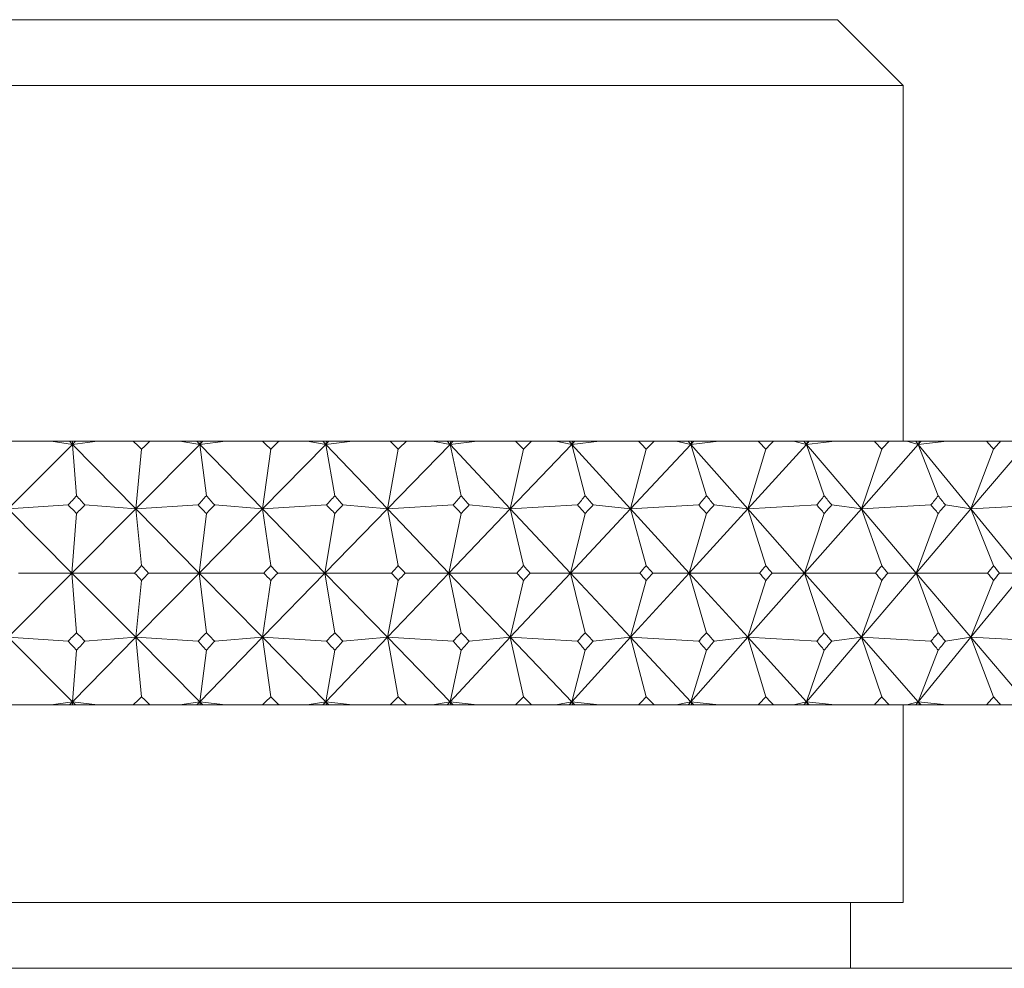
# Model space of a CAD drawing. Header units: inches. Extents: x 1.5 to 18.4, y 1.4 to 15.2.
# Tile 31 of 35: x 17.508 to 17.975, y 9.839 to 10.289. Entities that reach past the tile are written whole.
import ezdxf

# ---------------------------------------------------------------- set-up
doc = ezdxf.new("R2010")
doc.units = ezdxf.units.IN
doc.header["$MEASUREMENT"] = 0

msp = doc.modelspace()

# ---------------------------------------------------------------- linework, layer by layer
at = {"color": 7, "linetype": 'Continuous', "lineweight": 15}
for p, q in [((16.95851, 10.28882), (17.89601, 10.28882)), ((17.92726, 10.25757), (17.89601, 10.28882)), ((17.92726, 10.25757), (16.92726, 10.25757)), ((17.92726, 10.08882), (17.92726, 10.25757)), ((17.50805, 10.08882), (17.50007, 10.08882)), ((17.53306, 10.08735), (17.50255, 10.05681)), ((17.50805, 10.08882), (17.52292, 10.08882)), ((17.53306, 10.08735), (17.52292, 10.08882)), ((17.52292, 10.08882), (17.53161, 10.08882)), ((17.53161, 10.08882), (17.53306, 10.08735)), ((17.53161, 10.08882), (17.53317, 10.08882)), ((17.53306, 10.08735), (17.5449, 10.08882)), ((17.53453, 10.08882), (17.53306, 10.08735)), ((17.53317, 10.08882), (17.53306, 10.08735)), ((17.53503, 10.06297), (17.53306, 10.08735)), ((17.53306, 10.08735), (17.56315, 10.05681)), ((17.53317, 10.08882), (17.53453, 10.08882)), ((17.53453, 10.08882), (17.5449, 10.08882)), ((17.5449, 10.08882), (17.56192, 10.08882)), ((17.56985, 10.08882), (17.56192, 10.08882)), ((17.59352, 10.08735), (17.56315, 10.05681)), ((17.56589, 10.08502), (17.56315, 10.05681)), ((17.56985, 10.08882), (17.58396, 10.08882)), ((17.59352, 10.08735), (17.58396, 10.08882)), ((17.58396, 10.08882), (17.59208, 10.08882)), ((17.59208, 10.08882), (17.59352, 10.08735)), ((17.59208, 10.08882), (17.59369, 10.08882)), ((17.59352, 10.08735), (17.60575, 10.08882)), ((17.59498, 10.08882), (17.59352, 10.08735)), ((17.59369, 10.08882), (17.59352, 10.08735)), ((17.59661, 10.06297), (17.59352, 10.08735)), ((17.59352, 10.08735), (17.62322, 10.05681)), ((17.59369, 10.08882), (17.59498, 10.08882)), ((17.59498, 10.08882), (17.60575, 10.08882)), ((17.60575, 10.08882), (17.62324, 10.08882)), ((17.65332, 10.08735), (17.62322, 10.05681)), ((17.62716, 10.08502), (17.62322, 10.05681)), ((17.63108, 10.08882), (17.62324, 10.08882)), ((17.63108, 10.08882), (17.64438, 10.08882)), ((17.65332, 10.08735), (17.64438, 10.08882)), ((17.64438, 10.08882), (17.65191, 10.08882)), ((17.65191, 10.08882), (17.65332, 10.08735)), ((17.65191, 10.08882), (17.65355, 10.08882)), ((17.65332, 10.08735), (17.66589, 10.08882)), ((17.65477, 10.08882), (17.65332, 10.08735)), ((17.65355, 10.08882), (17.65332, 10.08735)), ((17.65752, 10.06297), (17.65332, 10.08735)), ((17.65332, 10.08735), (17.68252, 10.05681)), ((17.65355, 10.08882), (17.65477, 10.08882)), ((17.65477, 10.08882), (17.66589, 10.08882)), ((17.66589, 10.08882), (17.68379, 10.08882)), ((17.71222, 10.08735), (17.68252, 10.05681)), ((17.68765, 10.08502), (17.68252, 10.05681)), ((17.69151, 10.08882), (17.68379, 10.08882)), ((17.69151, 10.08882), (17.70394, 10.08882)), ((17.71222, 10.08735), (17.70394, 10.08882)), ((17.70394, 10.08882), (17.71085, 10.08882)), ((17.71085, 10.08882), (17.71222, 10.08735)), ((17.71085, 10.08882), (17.71252, 10.08882)), ((17.71222, 10.08735), (17.72509, 10.08882)), ((17.71366, 10.08882), (17.71222, 10.08735)), ((17.71252, 10.08882), (17.71222, 10.08735)), ((17.71752, 10.06297), (17.71222, 10.08735)), ((17.71222, 10.08735), (17.7408, 10.05681)), ((17.71252, 10.08882), (17.71366, 10.08882)), ((17.71366, 10.08882), (17.72509, 10.08882)), ((17.72509, 10.08882), (17.74332, 10.08882)), ((17.77001, 10.08735), (17.7408, 10.05681)), ((17.74711, 10.08502), (17.7408, 10.05681)), ((17.7509, 10.08882), (17.74332, 10.08882)), ((17.7509, 10.08882), (17.76242, 10.08882)), ((17.77001, 10.08735), (17.76242, 10.08882)), ((17.76242, 10.08882), (17.76866, 10.08882)), ((17.76866, 10.08882), (17.77001, 10.08735)), ((17.76866, 10.08882), (17.77036, 10.08882)), ((17.77001, 10.08735), (17.78311, 10.08882)), ((17.77141, 10.08882), (17.77001, 10.08735)), ((17.77036, 10.08882), (17.77001, 10.08735)), ((17.77638, 10.06297), (17.77001, 10.08735)), ((17.77001, 10.08735), (17.79785, 10.05681)), ((17.77036, 10.08882), (17.77141, 10.08882)), ((17.77141, 10.08882), (17.78311, 10.08882)), ((17.78311, 10.08882), (17.80161, 10.08882)), ((17.82644, 10.08735), (17.79785, 10.05681)), ((17.80531, 10.08502), (17.79785, 10.05681)), ((17.809, 10.08882), (17.80161, 10.08882)), ((17.809, 10.08882), (17.81957, 10.08882)), ((17.82644, 10.08735), (17.81957, 10.08882)), ((17.81957, 10.08882), (17.82513, 10.08882)), ((17.82513, 10.08882), (17.82644, 10.08735)), ((17.82513, 10.08882), (17.82685, 10.08882)), ((17.82644, 10.08735), (17.83973, 10.08882)), ((17.82781, 10.08882), (17.82644, 10.08735)), ((17.82685, 10.08882), (17.82644, 10.08735)), ((17.83386, 10.06297), (17.82644, 10.08735)), ((17.82644, 10.08735), (17.85344, 10.05681)), ((17.82685, 10.08882), (17.82781, 10.08882)), ((17.82781, 10.08882), (17.83973, 10.08882)), ((17.83973, 10.08882), (17.85842, 10.08882)), ((17.88129, 10.08735), (17.85344, 10.05681)), ((17.86202, 10.08502), (17.85344, 10.05681)), ((17.86561, 10.08882), (17.85842, 10.08882)), ((17.86561, 10.08882), (17.87517, 10.08882)), ((17.88129, 10.08735), (17.87517, 10.08882)), ((17.87517, 10.08882), (17.88003, 10.08882)), ((17.88003, 10.08882), (17.88129, 10.08735)), ((17.88003, 10.08882), (17.88176, 10.08882)), ((17.88129, 10.08735), (17.89472, 10.08882)), ((17.88263, 10.08882), (17.88129, 10.08735)), ((17.88176, 10.08882), (17.88129, 10.08735)), ((17.88974, 10.06297), (17.88129, 10.08735)), ((17.88129, 10.08735), (17.90735, 10.05681)), ((17.88176, 10.08882), (17.88263, 10.08882)), ((17.88263, 10.08882), (17.89472, 10.08882)), ((17.89472, 10.08882), (17.91352, 10.08882)), ((17.93435, 10.08735), (17.90735, 10.05681)), ((17.91701, 10.08502), (17.90735, 10.05681)), ((17.92048, 10.08882), (17.91352, 10.08882)), ((17.92048, 10.08882), (17.929, 10.08882)), ((17.93435, 10.08735), (17.929, 10.08882)), ((17.929, 10.08882), (17.93315, 10.08882)), ((17.93315, 10.08882), (17.93435, 10.08735)), ((17.93315, 10.08882), (17.93488, 10.08882)), ((17.93435, 10.08735), (17.94787, 10.08882)), ((17.93566, 10.08882), (17.93435, 10.08735)), ((17.93488, 10.08882), (17.93435, 10.08735)), ((17.94379, 10.06297), (17.93435, 10.08735)), ((17.93435, 10.08735), (17.95936, 10.05681)), ((17.93488, 10.08882), (17.93566, 10.08882)), ((17.93566, 10.08882), (17.94787, 10.08882)), ((17.94787, 10.08882), (17.96671, 10.08882)), ((17.98542, 10.08735), (17.95936, 10.05681)), ((17.97006, 10.08502), (17.95936, 10.05681)), ((17.9734, 10.08882), (17.96671, 10.08882)), ((17.9734, 10.08882), (17.98085, 10.08882)), ((17.50255, 10.05681), (17.53104, 10.05861)), ((17.56315, 10.05681), (17.53902, 10.05861)), ((17.56315, 10.05681), (17.59265, 10.05861)), ((17.62322, 10.05681), (17.60056, 10.05861)), ((17.62322, 10.05681), (17.65361, 10.05861)), ((17.68252, 10.05681), (17.66142, 10.05861)), ((17.68252, 10.05681), (17.71368, 10.05861)), ((17.7408, 10.05681), (17.72136, 10.05861)), ((17.7408, 10.05681), (17.77262, 10.05861)), ((17.79785, 10.05681), (17.78014, 10.05861)), ((17.79785, 10.05681), (17.8302, 10.05861)), ((17.85344, 10.05681), (17.83752, 10.05861)), ((17.85344, 10.05681), (17.88618, 10.05861)), ((17.90735, 10.05681), (17.89328, 10.05861)), ((17.90735, 10.05681), (17.94036, 10.05861)), ((17.95936, 10.05681), (17.94721, 10.05861)), ((17.95936, 10.05681), (17.99251, 10.05861)), ((17.50255, 10.05681), (17.53285, 10.02632)), ((17.56315, 10.05681), (17.53285, 10.02632)), ((17.53285, 10.02632), (17.53503, 10.05461)), ((17.56589, 10.02983), (17.56315, 10.05681)), ((17.56315, 10.05681), (17.59319, 10.02632)), ((17.62322, 10.05681), (17.59319, 10.02632)), ((17.59319, 10.02632), (17.59661, 10.05461)), ((17.62716, 10.02983), (17.62322, 10.05681)), ((17.62322, 10.05681), (17.65287, 10.02632)), ((17.68252, 10.05681), (17.65287, 10.02632)), ((17.65287, 10.02632), (17.65752, 10.05461)), ((17.68765, 10.02983), (17.68252, 10.05681)), ((17.68252, 10.05681), (17.71166, 10.02632)), ((17.7408, 10.05681), (17.71166, 10.02632)), ((17.71166, 10.02632), (17.71752, 10.05461)), ((17.74711, 10.02983), (17.7408, 10.05681)), ((17.7408, 10.05681), (17.76933, 10.02632)), ((17.79785, 10.05681), (17.76933, 10.02632)), ((17.76933, 10.02632), (17.77638, 10.05461)), ((17.80531, 10.02983), (17.79785, 10.05681)), ((17.79785, 10.05681), (17.82565, 10.02632)), ((17.85344, 10.05681), (17.82565, 10.02632)), ((17.82565, 10.02632), (17.83386, 10.05461)), ((17.86202, 10.02983), (17.85344, 10.05681)), ((17.85344, 10.05681), (17.8804, 10.02632)), ((17.90735, 10.05681), (17.8804, 10.02632)), ((17.8804, 10.02632), (17.88974, 10.05461)), ((17.91701, 10.02983), (17.90735, 10.05681)), ((17.90735, 10.05681), (17.93335, 10.02632)), ((17.95936, 10.05681), (17.93335, 10.02632)), ((17.93335, 10.02632), (17.94379, 10.05461)), ((17.97006, 10.02983), (17.95936, 10.05681)), ((17.95936, 10.05681), (17.98431, 10.02632)), ((17.50255, 9.99584), (17.53285, 10.02632)), ((17.53285, 10.02632), (17.50742, 10.02632)), ((17.53285, 10.02632), (17.53503, 9.99804)), ((17.56315, 9.99584), (17.53285, 10.02632)), ((17.53285, 10.02632), (17.56256, 10.02632)), ((17.56315, 9.99584), (17.59319, 10.02632)), ((17.59319, 10.02632), (17.56922, 10.02632)), ((17.59319, 10.02632), (17.59661, 9.99804)), ((17.62322, 9.99584), (17.59319, 10.02632)), ((17.59319, 10.02632), (17.62387, 10.02632)), ((17.62322, 9.99584), (17.65287, 10.02632)), ((17.65287, 10.02632), (17.63046, 10.02632)), ((17.65287, 10.02632), (17.65752, 9.99804)), ((17.68252, 9.99584), (17.65287, 10.02632)), ((17.65287, 10.02632), (17.68441, 10.02632)), ((17.68252, 9.99584), (17.71166, 10.02632)), ((17.71166, 10.02632), (17.69089, 10.02632)), ((17.71166, 10.02632), (17.71752, 9.99804)), ((17.7408, 9.99584), (17.71166, 10.02632)), ((17.71166, 10.02632), (17.74393, 10.02632)), ((17.7408, 9.99584), (17.76933, 10.02632)), ((17.76933, 10.02632), (17.75029, 10.02632)), ((17.76933, 10.02632), (17.77638, 9.99804)), ((17.79785, 9.99584), (17.76933, 10.02632)), ((17.76933, 10.02632), (17.8022, 10.02632)), ((17.79785, 9.99584), (17.82565, 10.02632)), ((17.82565, 10.02632), (17.80842, 10.02632)), ((17.82565, 10.02632), (17.83386, 9.99804)), ((17.85344, 9.99584), (17.82565, 10.02632)), ((17.82565, 10.02632), (17.85899, 10.02632)), ((17.85344, 9.99584), (17.8804, 10.02632)), ((17.8804, 10.02632), (17.86503, 10.02632)), ((17.8804, 10.02632), (17.88974, 9.99804)), ((17.90735, 9.99584), (17.8804, 10.02632)), ((17.8804, 10.02632), (17.91408, 10.02632)), ((17.90735, 9.99584), (17.93335, 10.02632)), ((17.93335, 10.02632), (17.91993, 10.02632)), ((17.93335, 10.02632), (17.94379, 9.99804)), ((17.95936, 9.99584), (17.93335, 10.02632)), ((17.93335, 10.02632), (17.96725, 10.02632)), ((17.95936, 9.99584), (17.98431, 10.02632)), ((17.98431, 10.02632), (17.97287, 10.02632)), ((17.56315, 9.99584), (17.56589, 10.02282)), ((17.62322, 9.99584), (17.62716, 10.02282)), ((17.68252, 9.99584), (17.68765, 10.02282)), ((17.7408, 9.99584), (17.74711, 10.02282)), ((17.79785, 9.99584), (17.80531, 10.02282)), ((17.85344, 9.99584), (17.86202, 10.02282)), ((17.90735, 9.99584), (17.91701, 10.02282)), ((17.95936, 9.99584), (17.97006, 10.02282)), ((17.53306, 9.9653), (17.50255, 9.99584)), ((17.53104, 9.99404), (17.50255, 9.99584)), ((17.53306, 9.9653), (17.56315, 9.99584)), ((17.53902, 9.99404), (17.56315, 9.99584)), ((17.56315, 9.99584), (17.56589, 9.96763)), ((17.59352, 9.9653), (17.56315, 9.99584)), ((17.59265, 9.99404), (17.56315, 9.99584)), ((17.59352, 9.9653), (17.62322, 9.99584)), ((17.60056, 9.99404), (17.62322, 9.99584)), ((17.62322, 9.99584), (17.62716, 9.96763)), ((17.65332, 9.9653), (17.62322, 9.99584)), ((17.65361, 9.99404), (17.62322, 9.99584)), ((17.65332, 9.9653), (17.68252, 9.99584)), ((17.66142, 9.99404), (17.68252, 9.99584)), ((17.68252, 9.99584), (17.68765, 9.96763)), ((17.71222, 9.9653), (17.68252, 9.99584)), ((17.71368, 9.99404), (17.68252, 9.99584)), ((17.71222, 9.9653), (17.7408, 9.99584)), ((17.72136, 9.99404), (17.7408, 9.99584)), ((17.7408, 9.99584), (17.74711, 9.96763)), ((17.77001, 9.9653), (17.7408, 9.99584)), ((17.77262, 9.99404), (17.7408, 9.99584)), ((17.77001, 9.9653), (17.79785, 9.99584)), ((17.78014, 9.99404), (17.79785, 9.99584)), ((17.79785, 9.99584), (17.80531, 9.96763)), ((17.82644, 9.9653), (17.79785, 9.99584)), ((17.8302, 9.99404), (17.79785, 9.99584)), ((17.82644, 9.9653), (17.85344, 9.99584)), ((17.83752, 9.99404), (17.85344, 9.99584)), ((17.85344, 9.99584), (17.86202, 9.96763)), ((17.88129, 9.9653), (17.85344, 9.99584)), ((17.88618, 9.99404), (17.85344, 9.99584)), ((17.88129, 9.9653), (17.90735, 9.99584)), ((17.89328, 9.99404), (17.90735, 9.99584)), ((17.90735, 9.99584), (17.91701, 9.96763)), ((17.93435, 9.9653), (17.90735, 9.99584)), ((17.94036, 9.99404), (17.90735, 9.99584)), ((17.93435, 9.9653), (17.95936, 9.99584)), ((17.94721, 9.99404), (17.95936, 9.99584)), ((17.95936, 9.99584), (17.97006, 9.96763)), ((17.98542, 9.9653), (17.95936, 9.99584)), ((17.99251, 9.99404), (17.95936, 9.99584)), ((17.53306, 9.9653), (17.53503, 9.98968)), ((17.59352, 9.9653), (17.59661, 9.98968)), ((17.65332, 9.9653), (17.65752, 9.98968)), ((17.71222, 9.9653), (17.71752, 9.98968)), ((17.77001, 9.9653), (17.77638, 9.98968)), ((17.82644, 9.9653), (17.83386, 9.98968)), ((17.88129, 9.9653), (17.88974, 9.98968)), ((17.93435, 9.9653), (17.94379, 9.98968)), ((17.50805, 9.96382), (17.50007, 9.96382)), ((17.50805, 9.96382), (17.52292, 9.96382)), ((17.52292, 9.96382), (17.53306, 9.9653)), ((17.52292, 9.96382), (17.53161, 9.96382)), ((17.53161, 9.96382), (17.53306, 9.9653)), ((17.53161, 9.96382), (17.53317, 9.96382)), ((17.5449, 9.96382), (17.53306, 9.9653)), ((17.53453, 9.96382), (17.53306, 9.9653)), ((17.53306, 9.9653), (17.53317, 9.96382)), ((17.53317, 9.96382), (17.53453, 9.96382)), ((17.53453, 9.96382), (17.5449, 9.96382)), ((17.5449, 9.96382), (17.56192, 9.96382)), ((17.56985, 9.96382), (17.56192, 9.96382)), ((17.56985, 9.96382), (17.58396, 9.96382)), ((17.58396, 9.96382), (17.59352, 9.9653)), ((17.58396, 9.96382), (17.59208, 9.96382)), ((17.59208, 9.96382), (17.59352, 9.9653)), ((17.59208, 9.96382), (17.59369, 9.96382)), ((17.60575, 9.96382), (17.59352, 9.9653)), ((17.59498, 9.96382), (17.59352, 9.9653)), ((17.59352, 9.9653), (17.59369, 9.96382)), ((17.59369, 9.96382), (17.59498, 9.96382)), ((17.59498, 9.96382), (17.60575, 9.96382)), ((17.60575, 9.96382), (17.62324, 9.96382)), ((17.63108, 9.96382), (17.62324, 9.96382)), ((17.63108, 9.96382), (17.64438, 9.96382)), ((17.64438, 9.96382), (17.65332, 9.9653)), ((17.64438, 9.96382), (17.65191, 9.96382)), ((17.65191, 9.96382), (17.65332, 9.9653)), ((17.65191, 9.96382), (17.65355, 9.96382)), ((17.66589, 9.96382), (17.65332, 9.9653)), ((17.65477, 9.96382), (17.65332, 9.9653)), ((17.65332, 9.9653), (17.65355, 9.96382)), ((17.65355, 9.96382), (17.65477, 9.96382)), ((17.65477, 9.96382), (17.66589, 9.96382)), ((17.66589, 9.96382), (17.68379, 9.96382)), ((17.69151, 9.96382), (17.68379, 9.96382)), ((17.69151, 9.96382), (17.70394, 9.96382)), ((17.70394, 9.96382), (17.71222, 9.9653)), ((17.70394, 9.96382), (17.71085, 9.96382)), ((17.71085, 9.96382), (17.71222, 9.9653)), ((17.71085, 9.96382), (17.71252, 9.96382)), ((17.72509, 9.96382), (17.71222, 9.9653)), ((17.71366, 9.96382), (17.71222, 9.9653)), ((17.71222, 9.9653), (17.71252, 9.96382)), ((17.71252, 9.96382), (17.71366, 9.96382)), ((17.71366, 9.96382), (17.72509, 9.96382)), ((17.72509, 9.96382), (17.74332, 9.96382)), ((17.7509, 9.96382), (17.74332, 9.96382)), ((17.7509, 9.96382), (17.76242, 9.96382)), ((17.76242, 9.96382), (17.77001, 9.9653)), ((17.76242, 9.96382), (17.76866, 9.96382)), ((17.76866, 9.96382), (17.77001, 9.9653)), ((17.76866, 9.96382), (17.77036, 9.96382)), ((17.78311, 9.96382), (17.77001, 9.9653)), ((17.77141, 9.96382), (17.77001, 9.9653)), ((17.77001, 9.9653), (17.77036, 9.96382)), ((17.77036, 9.96382), (17.77141, 9.96382)), ((17.77141, 9.96382), (17.78311, 9.96382)), ((17.78311, 9.96382), (17.80161, 9.96382)), ((17.809, 9.96382), (17.80161, 9.96382)), ((17.809, 9.96382), (17.81957, 9.96382)), ((17.81957, 9.96382), (17.82644, 9.9653)), ((17.81957, 9.96382), (17.82513, 9.96382)), ((17.82513, 9.96382), (17.82644, 9.9653)), ((17.82513, 9.96382), (17.82685, 9.96382)), ((17.83973, 9.96382), (17.82644, 9.9653)), ((17.82781, 9.96382), (17.82644, 9.9653)), ((17.82644, 9.9653), (17.82685, 9.96382)), ((17.82685, 9.96382), (17.82781, 9.96382)), ((17.82781, 9.96382), (17.83973, 9.96382)), ((17.83973, 9.96382), (17.85842, 9.96382)), ((17.86561, 9.96382), (17.85842, 9.96382)), ((17.86561, 9.96382), (17.87517, 9.96382)), ((17.87517, 9.96382), (17.88129, 9.9653)), ((17.87517, 9.96382), (17.88003, 9.96382)), ((17.88003, 9.96382), (17.88129, 9.9653)), ((17.88003, 9.96382), (17.88176, 9.96382)), ((17.89472, 9.96382), (17.88129, 9.9653)), ((17.88263, 9.96382), (17.88129, 9.9653)), ((17.88129, 9.9653), (17.88176, 9.96382)), ((17.88176, 9.96382), (17.88263, 9.96382)), ((17.88263, 9.96382), (17.89472, 9.96382)), ((17.89472, 9.96382), (17.91352, 9.96382)), ((17.92048, 9.96382), (17.91352, 9.96382)), ((17.92048, 9.96382), (17.929, 9.96382)), ((17.92726, 9.87007), (17.92726, 9.96382)), ((17.929, 9.96382), (17.93435, 9.9653)), ((17.929, 9.96382), (17.93315, 9.96382)), ((17.93315, 9.96382), (17.93435, 9.9653)), ((17.93315, 9.96382), (17.93488, 9.96382)), ((17.94787, 9.96382), (17.93435, 9.9653)), ((17.93566, 9.96382), (17.93435, 9.9653)), ((17.93435, 9.9653), (17.93488, 9.96382)), ((17.93488, 9.96382), (17.93566, 9.96382)), ((17.93566, 9.96382), (17.94787, 9.96382)), ((17.94787, 9.96382), (17.96671, 9.96382)), ((17.9734, 9.96382), (17.96671, 9.96382)), ((17.9734, 9.96382), (17.98085, 9.96382)), ((16.92726, 9.87007), (17.92726, 9.87007)), ((17.90226, 9.83882), (17.90226, 9.87007)), ((16.58351, 9.83882), (18.27101, 9.83882))]:
    msp.add_line(p, q, dxfattribs=at)
for centre, major_axis, ratio, start_param, end_param in [((17.42726, 8.65454), (-0.56043, 1.69332), 0.481952, 5.540946, 5.544988), ((17.42726, 8.65454), (0.76966, 1.69115), 0.368195, 0.746049, 0.750091), ((17.42726, 8.65454), (-0.49869, 1.69619), 0.5042, 5.551955, 5.555997), ((17.42726, 8.65454), (0.80416, 1.69264), 0.34114, 0.740698, 0.74474), ((17.42726, 8.65454), (-0.43061, 1.69979), 0.524442, 5.567036, 5.571078), ((17.42726, 8.65454), (0.835, 1.69459), 0.313855, 0.733458, 0.7375), ((17.42726, 8.65454), (-0.35606, 1.70383), 0.542163, 5.586303, 5.590345), ((17.42726, 8.65454), (0.86248, 1.69684), 0.286436, 0.724597, 0.728639), ((17.42726, 8.65454), (-0.27526, 1.70787), 0.556814, 5.609619, 5.613661), ((17.42726, 8.65454), (0.88683, 1.69928), 0.258951, 0.714351, 0.718393), ((17.42726, 8.65454), (-0.18894, 1.71137), 0.567851, 5.63651, 5.640552), ((17.42726, 8.65454), (0.90827, 1.7018), 0.23145, 0.702927, 0.706969), ((17.42726, 8.65454), (-0.09843, 1.7138), 0.574803, 5.666121, 5.670163), ((17.42726, 8.65454), (0.92697, 1.70428), 0.203964, 0.690508, 0.694549), ((17.42726, 8.65454), (-0.00557, 1.71473), 0.577342, 5.697245, 5.701286), ((17.42726, 8.65454), (0.94305, 1.70663), 0.176515, 0.677253, 0.681295), ((17.42726, 11.39811), (0.66636, 1.69026), 0.433167, 3.984986, 3.989042), ((17.42726, 11.39811), (-0.80416, 1.69264), 0.34114, 2.302605, 2.306661), ((17.42726, 11.39811), (0.61616, 1.69133), 0.458148, 3.98123, 3.985286), ((17.42726, 11.39811), (-0.835, 1.69459), 0.313855, 2.309845, 2.313901), ((17.42726, 11.39811), (0.56043, 1.69332), 0.481952, 3.974024, 3.97808), ((17.42726, 11.39811), (-0.86248, 1.69684), 0.286436, 2.318706, 2.322762), ((17.42726, 11.39811), (0.49869, 1.69619), 0.5042, 3.963015, 3.967071), ((17.42726, 11.39811), (-0.88683, 1.69928), 0.258951, 2.328952, 2.333008), ((17.42726, 11.39811), (0.43061, 1.69979), 0.524442, 3.947933, 3.951989), ((17.42726, 11.39811), (-0.90827, 1.7018), 0.23145, 2.340376, 2.344432), ((17.42726, 11.39811), (0.35606, 1.70383), 0.542163, 3.928667, 3.932722), ((17.42726, 11.39811), (-0.92697, 1.70428), 0.203964, 2.352795, 2.356851), ((17.42726, 11.39811), (0.27526, 1.70787), 0.556814, 3.905351, 3.909407), ((17.42726, 11.39811), (-0.94305, 1.70663), 0.176515, 2.36605, 2.370106), ((17.42726, 11.39811), (0.18894, 1.71137), 0.567851, 3.878459, 3.882515), ((17.42726, 11.39811), (-0.95665, 1.70879), 0.149112, 2.379995, 2.384051), ((17.42726, 8.65454), (-0.61616, 1.69133), 0.458148, 5.502323, 5.506379), ((17.42726, 8.65454), (0.76966, 1.69115), 0.368195, 0.777451, 0.781507), ((17.42726, 8.65454), (-0.56043, 1.69332), 0.481952, 5.50953, 5.513586), ((17.42726, 8.65454), (0.80416, 1.69264), 0.34114, 0.7721, 0.776156), ((17.42726, 8.65454), (-0.49869, 1.69619), 0.5042, 5.520539, 5.524595), ((17.42726, 8.65454), (0.835, 1.69459), 0.313855, 0.76486, 0.768916), ((17.42726, 8.65454), (-0.43061, 1.69979), 0.524442, 5.53562, 5.539676), ((17.42726, 8.65454), (0.86248, 1.69684), 0.286436, 0.755999, 0.760055), ((17.42726, 8.65454), (-0.35606, 1.70383), 0.542163, 5.554887, 5.558943), ((17.42726, 8.65454), (0.88683, 1.69928), 0.258951, 0.745753, 0.749809), ((17.42726, 8.65454), (-0.27526, 1.70787), 0.556814, 5.578203, 5.582259), ((17.42726, 8.65454), (0.90827, 1.7018), 0.23145, 0.734329, 0.738385), ((17.42726, 8.65454), (-0.18894, 1.71137), 0.567851, 5.605094, 5.60915), ((17.42726, 8.65454), (0.92697, 1.70428), 0.203964, 0.721909, 0.725965), ((17.42726, 8.65454), (-0.09843, 1.7138), 0.574803, 5.634705, 5.638761), ((17.42726, 8.65454), (0.94305, 1.70663), 0.176515, 0.708655, 0.712711), ((17.42726, 11.39811), (0.61616, 1.69133), 0.458148, 3.950473, 3.95387), ((17.42726, 11.39811), (-0.80416, 1.69264), 0.34114, 2.334021, 2.337418), ((17.42726, 11.39811), (0.56043, 1.69332), 0.481952, 3.943267, 3.946664), ((17.42726, 11.39811), (-0.835, 1.69459), 0.313855, 2.341261, 2.344658), ((17.42726, 11.39811), (0.49869, 1.69619), 0.5042, 3.932258, 3.935655), ((17.42726, 11.39811), (-0.86248, 1.69684), 0.286436, 2.350122, 2.353519), ((17.42726, 11.39811), (0.43061, 1.69979), 0.524442, 3.917176, 3.920573), ((17.42726, 11.39811), (-0.88683, 1.69928), 0.258951, 2.360368, 2.363765), ((17.42726, 11.39811), (0.35606, 1.70383), 0.542163, 3.897909, 3.901306), ((17.42726, 11.39811), (-0.90827, 1.7018), 0.23145, 2.371792, 2.375189), ((17.42726, 11.39811), (0.27526, 1.70787), 0.556814, 3.874594, 3.877991), ((17.42726, 11.39811), (-0.92697, 1.70428), 0.203964, 2.384211, 2.387609), ((17.42726, 11.39811), (0.18894, 1.71137), 0.567851, 3.847702, 3.851099), ((17.42726, 11.39811), (-0.94305, 1.70663), 0.176515, 2.397466, 2.400863), ((17.42726, 11.39811), (0.09843, 1.7138), 0.574803, 3.818091, 3.821489), ((17.42726, 11.39811), (-0.95665, 1.70879), 0.149112, 2.411411, 2.414808), ((17.42726, 8.65454), (-0.61616, 1.69133), 0.458148, 5.470908, 5.474305), ((17.42726, 8.65454), (0.80416, 1.69264), 0.34114, 0.804174, 0.807572), ((17.42726, 8.65454), (-0.56043, 1.69332), 0.481952, 5.478114, 5.481511), ((17.42726, 8.65454), (0.835, 1.69459), 0.313855, 0.796934, 0.800332), ((17.42726, 8.65454), (-0.49869, 1.69619), 0.5042, 5.489123, 5.49252), ((17.42726, 8.65454), (0.86248, 1.69684), 0.286436, 0.788074, 0.791471), ((17.42726, 8.65454), (-0.43061, 1.69979), 0.524442, 5.504205, 5.507602), ((17.42726, 8.65454), (0.88683, 1.69928), 0.258951, 0.777828, 0.781225), ((17.42726, 8.65454), (-0.35606, 1.70383), 0.542163, 5.523471, 5.526869), ((17.42726, 8.65454), (0.90827, 1.7018), 0.23145, 0.766404, 0.769801), ((17.42726, 8.65454), (-0.27526, 1.70787), 0.556814, 5.546787, 5.550184), ((17.42726, 8.65454), (0.92697, 1.70428), 0.203964, 0.753984, 0.757381), ((17.42726, 8.65454), (-0.18894, 1.71137), 0.567851, 5.573679, 5.577076), ((17.42726, 8.65454), (0.94305, 1.70663), 0.176515, 0.74073, 0.744127), ((17.42726, 8.65454), (-0.09843, 1.7138), 0.574803, 5.603289, 5.606687), ((17.42726, 8.65454), (0.95665, 1.70879), 0.149112, 0.726784, 0.730182), ((17.42726, 11.39811), (0.61616, 1.69133), 0.458148, 3.918399, 3.922454), ((17.42726, 11.39811), (-0.76966, 1.69115), 0.368195, 2.360086, 2.364142), ((17.42726, 11.39811), (0.56043, 1.69332), 0.481952, 3.911192, 3.915248), ((17.42726, 11.39811), (-0.80416, 1.69264), 0.34114, 2.365437, 2.369493), ((17.42726, 11.39811), (0.49869, 1.69619), 0.5042, 3.900183, 3.904239), ((17.42726, 11.39811), (-0.835, 1.69459), 0.313855, 2.372677, 2.376733), ((17.42726, 11.39811), (0.43061, 1.69979), 0.524442, 3.885102, 3.889157), ((17.42726, 11.39811), (-0.86248, 1.69684), 0.286436, 2.381538, 2.385594), ((17.42726, 11.39811), (0.35606, 1.70383), 0.542163, 3.865835, 3.869891), ((17.42726, 11.39811), (-0.88683, 1.69928), 0.258951, 2.391784, 2.39584), ((17.42726, 11.39811), (0.27526, 1.70787), 0.556814, 3.842519, 3.846575), ((17.42726, 11.39811), (-0.90827, 1.7018), 0.23145, 2.403208, 2.407264), ((17.42726, 11.39811), (0.18894, 1.71137), 0.567851, 3.815628, 3.819684), ((17.42726, 11.39811), (-0.92697, 1.70428), 0.203964, 2.415627, 2.419683), ((17.42726, 11.39811), (0.09843, 1.7138), 0.574803, 3.786017, 3.790073), ((17.42726, 11.39811), (-0.94305, 1.70663), 0.176515, 2.428882, 2.432937), ((17.42726, 8.65454), (-0.66636, 1.69026), 0.433167, 5.435736, 5.439792), ((17.42726, 8.65454), (0.80416, 1.69264), 0.34114, 0.834932, 0.838987), ((17.42726, 8.65454), (-0.61616, 1.69133), 0.458148, 5.439492, 5.443548), ((17.42726, 8.65454), (0.835, 1.69459), 0.313855, 0.827692, 0.831748), ((17.42726, 8.65454), (-0.56043, 1.69332), 0.481952, 5.446698, 5.450754), ((17.42726, 8.65454), (0.86248, 1.69684), 0.286436, 0.818831, 0.822887), ((17.42726, 8.65454), (-0.49869, 1.69619), 0.5042, 5.457707, 5.461763), ((17.42726, 8.65454), (0.88683, 1.69928), 0.258951, 0.808585, 0.812641), ((17.42726, 8.65454), (-0.43061, 1.69979), 0.524442, 5.472789, 5.476845), ((17.42726, 8.65454), (0.90827, 1.7018), 0.23145, 0.797161, 0.801217), ((17.42726, 8.65454), (-0.35606, 1.70383), 0.542163, 5.492056, 5.496111), ((17.42726, 8.65454), (0.92697, 1.70428), 0.203964, 0.784741, 0.788797), ((17.42726, 8.65454), (-0.27526, 1.70787), 0.556814, 5.515371, 5.519427), ((17.42726, 8.65454), (0.94305, 1.70663), 0.176515, 0.771487, 0.775543), ((17.42726, 8.65454), (-0.18894, 1.71137), 0.567851, 5.542263, 5.546318), ((17.42726, 8.65454), (0.95665, 1.70879), 0.149112, 0.757542, 0.761598), ((17.42726, 11.39811), (0.56043, 1.69332), 0.481952, 3.87979, 3.883832), ((17.42726, 11.39811), (-0.76966, 1.69115), 0.368195, 2.391502, 2.395544), ((17.42726, 11.39811), (0.49869, 1.69619), 0.5042, 3.868781, 3.872823), ((17.42726, 11.39811), (-0.80416, 1.69264), 0.34114, 2.396853, 2.400895), ((17.42726, 11.39811), (0.43061, 1.69979), 0.524442, 3.8537, 3.857742), ((17.42726, 11.39811), (-0.835, 1.69459), 0.313855, 2.404093, 2.408135), ((17.42726, 11.39811), (0.35606, 1.70383), 0.542163, 3.834433, 3.838475), ((17.42726, 11.39811), (-0.86248, 1.69684), 0.286436, 2.412954, 2.416995), ((17.42726, 11.39811), (0.27526, 1.70787), 0.556814, 3.811117, 3.815159), ((17.42726, 11.39811), (-0.88683, 1.69928), 0.258951, 2.4232, 2.427241), ((17.42726, 11.39811), (0.18894, 1.71137), 0.567851, 3.784226, 3.788268), ((17.42726, 11.39811), (-0.90827, 1.7018), 0.23145, 2.434624, 2.438665), ((17.42726, 11.39811), (0.09843, 1.7138), 0.574803, 3.754615, 3.758657), ((17.42726, 11.39811), (-0.92697, 1.70428), 0.203964, 2.447043, 2.451085), ((17.42726, 11.39811), (0.00557, 1.71473), 0.577342, 3.723492, 3.727533), ((17.42726, 11.39811), (-0.94305, 1.70663), 0.176515, 2.460297, 2.464339)]:
    msp.add_ellipse(centre, major_axis=major_axis, ratio=ratio, start_param=start_param, end_param=end_param, dxfattribs=at)

doc.saveas('drawing.dxf')
